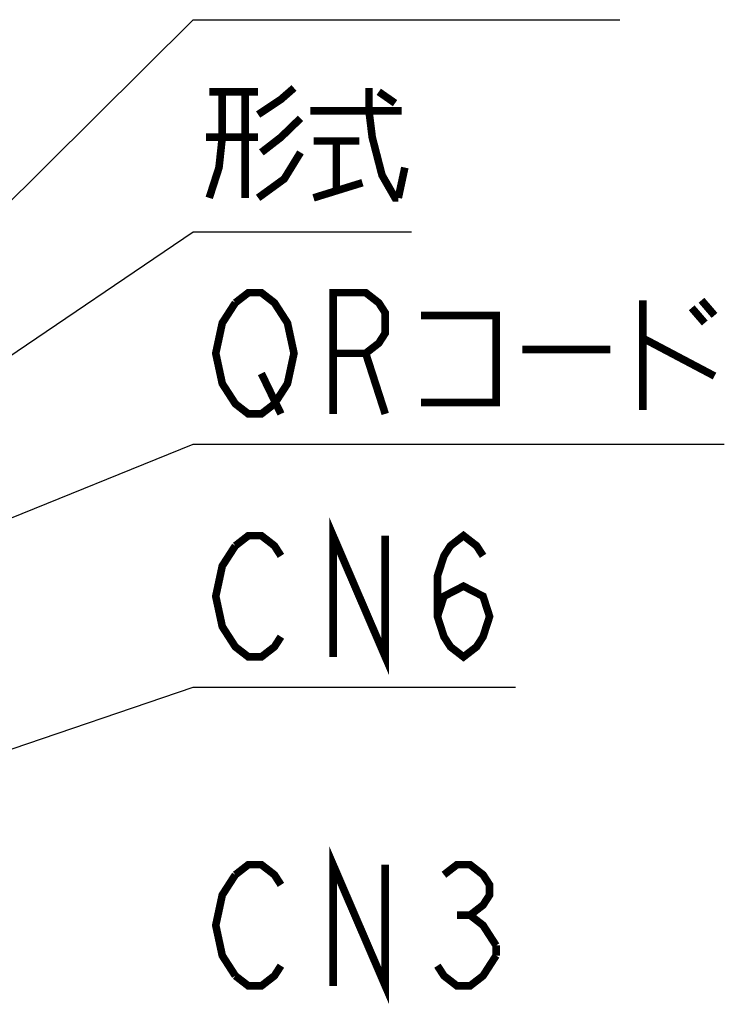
# Model space of a CAD drawing. Extents: x 97 to 1223, y 94 to 848.
# Tile 34 of 40: x 774 to 830, y 607 to 684. Entities that reach past the tile are written whole.
import ezdxf

# ---------------------------------------------------------------- set-up
doc = ezdxf.new("R2010")
doc.units = 0
doc.header["$LTSCALE"] = 69.3
doc.layers.add('ALL_NOTE', color=7, linetype='CONTINUOUS')

msp = doc.modelspace()

# ---------------------------------------------------------------- linework, layer by layer
at = {"layer": 'ALL_NOTE', "color": 2, "linetype": 'CONTINUOUS'}
for p, q in [((749.5, 646.55), (787.7, 684.5)), ((787.7, 684.5), (788.45, 684.5)), ((788.45, 684.5), (821.474, 684.5)), ((749.5, 641.832), (787.7, 667.691)), ((787.7, 667.691), (788.45, 667.691)), ((788.45, 667.691), (804.962, 667.691)), ((734.765, 629.456), (787.7, 650.883)), ((787.7, 650.883), (788.45, 650.883)), ((788.45, 650.883), (829.73, 650.883)), ((763.1, 623.285), (787.7, 631.642)), ((787.7, 631.642), (788.45, 631.642)), ((788.45, 631.642), (813.218, 631.642))]:
    msp.add_line(p, q, dxfattribs=at)
at = {"layer": 'ALL_NOTE', "color": 2, "linetype": 'CONTINUOUS', "const_width": 0.6}
for points in [[(792.836, 676.991), (794.642, 678.191), (795.674, 679.091)], [(801.608, 679.091), (801.608, 677.291), (801.866, 675.191), (802.64, 672.191), (803.672, 670.391), (803.93, 670.391)], [(789.998, 678.791), (789.998, 675.191), (789.74, 672.791), (788.966, 670.391)], [(788.966, 678.791), (792.836, 678.791)], [(791.804, 678.791), (791.804, 670.391)], [(802.382, 678.791), (803.672, 677.891)], [(796.964, 677.291), (804.188, 677.291)], [(796.19, 676.691), (794.642, 675.191), (793.094, 673.991)], [(792.836, 675.191), (788.708, 675.191)], [(797.222, 674.891), (800.834, 674.891)], [(799.028, 674.891), (799.028, 670.991)], [(796.19, 673.991), (794.9, 671.891), (792.836, 670.391)], [(803.93, 670.391), (804.446, 672.791)], [(797.222, 670.391), (801.092, 671.591)], [(791.03, 662.083), (792.062, 662.883), (793.094, 662.883), (794.126, 662.083), (794.642, 661.283), (795.158, 660.483), (795.674, 658.083), (795.158, 655.683), (794.642, 654.883)], [(798.77, 653.283), (798.77, 662.883), (801.35, 662.883), (802.382, 662.083), (802.898, 661.283), (802.898, 659.683), (802.382, 658.883), (801.35, 658.083), (798.77, 658.083)], [(794.642, 654.883), (794.126, 654.083), (793.094, 653.283), (792.062, 653.283), (791.03, 654.083), (790.514, 654.883), (789.998, 655.683), (789.482, 658.083), (789.998, 660.483), (791.03, 662.083)], [(823.28, 662.283), (823.28, 653.583)], [(827.15, 661.683), (828.182, 660.483)], [(827.924, 662.283), (828.956, 661.083)], [(805.736, 661.083), (811.67, 661.083), (811.67, 654.183), (805.736, 654.183)], [(823.28, 659.283), (828.956, 656.283)], [(801.35, 658.083), (802.898, 653.283)], [(813.734, 658.383), (820.7, 658.383)], [(793.094, 656.483), (794.642, 653.283)], [(798.77, 634.042), (798.77, 643.642), (802.898, 634.042), (802.898, 643.642)], [(807.026, 637.242), (807.542, 638.842), (809.09, 639.642), (810.638, 638.842), (811.154, 637.242), (810.638, 635.642), (810.122, 634.842), (809.09, 634.042), (808.058, 634.842), (807.542, 635.642), (807.026, 637.242), (807.026, 640.442), (807.542, 642.042), (808.058, 642.842), (809.09, 643.642), (810.122, 642.842), (810.638, 642.042)], [(791.03, 642.842), (792.062, 643.642), (793.094, 643.642), (794.126, 642.842), (794.642, 642.042)], [(794.642, 635.642), (794.126, 634.842), (793.094, 634.042), (792.062, 634.042), (791.03, 634.842), (790.514, 635.642), (789.998, 636.442), (789.482, 638.842), (789.998, 641.242), (791.03, 642.842)], [(798.77, 607.99), (798.77, 617.59), (802.898, 607.99), (802.898, 617.59)], [(791.03, 616.79), (792.062, 617.59), (793.094, 617.59), (794.126, 616.79), (794.642, 615.99)], [(807.542, 616.79), (808.574, 617.59), (809.606, 617.59), (810.638, 616.79), (811.154, 615.99), (811.154, 615.19), (810.638, 614.39), (809.606, 613.59), (810.638, 612.79), (811.67, 611.19)], [(791.03, 608.79), (789.998, 610.39), (789.482, 612.79), (789.998, 615.19), (791.03, 616.79)], [(808.574, 613.59), (809.606, 613.59)], [(811.67, 611.19), (811.67, 610.39)], [(811.67, 610.39), (810.638, 608.79), (809.606, 607.99), (808.574, 607.99), (807.542, 608.79), (807.026, 609.59)], [(794.642, 609.59), (794.126, 608.79), (793.094, 607.99), (792.062, 607.99), (791.03, 608.79)]]:
    msp.add_lwpolyline(points, dxfattribs=at)

doc.saveas('drawing.dxf')
